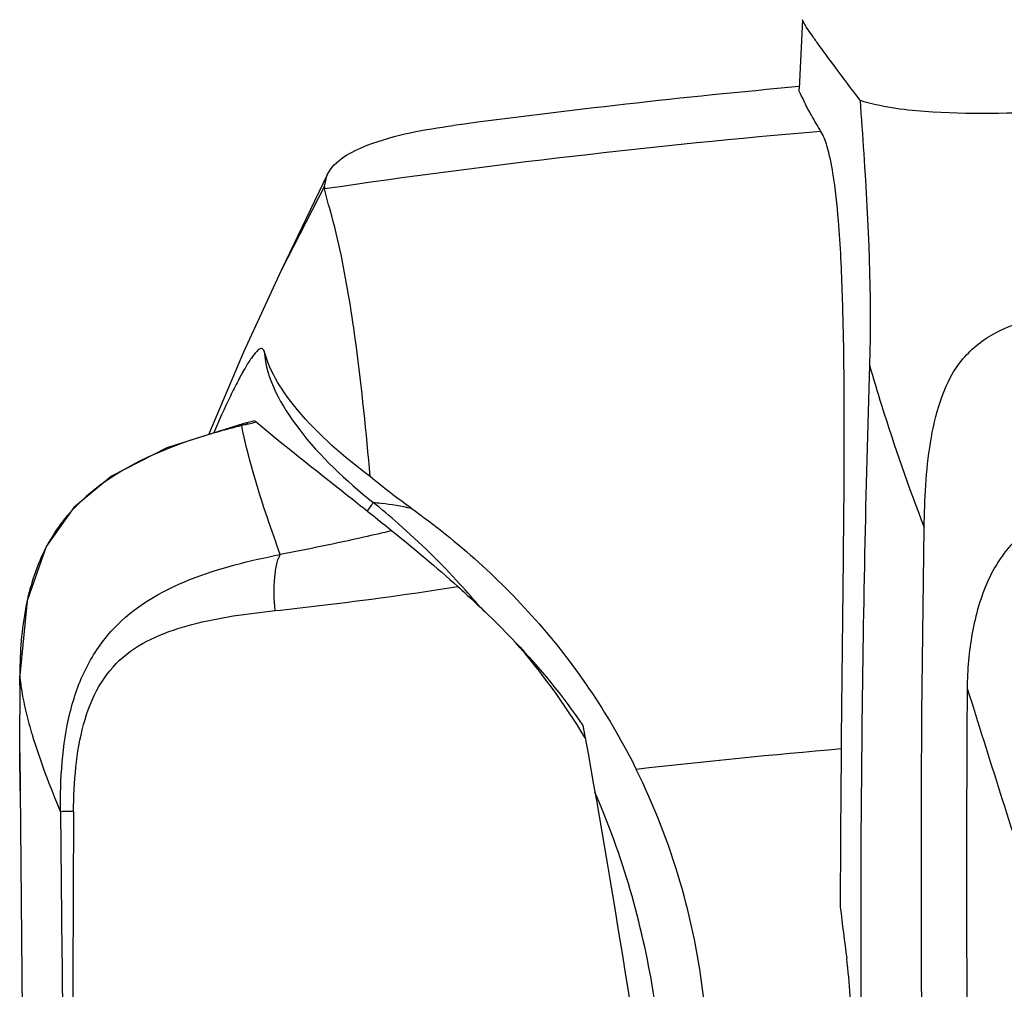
# Model space of a CAD drawing. Header units: millimetres. Extents: x 0 to 4000, y 0 to 3000.
# Tile 84 of 170: x 645 to 765, y 2177 to 2296. Entities that reach past the tile are written whole.
import ezdxf

# ---------------------------------------------------------------- set-up
doc = ezdxf.new("R2010")
doc.units = ezdxf.units.MM
doc.header["$LTSCALE"] = 219.99956
doc.layers.get('0').update_dxf_attribs({"linetype": 'CONTINUOUS'})

msp = doc.modelspace()

# ---------------------------------------------------------------- linework, layer by layer
at = {"color": 7, "linetype": 'CONTINUOUS'}
for p, q in [((740.34, 2295.89), (739.94, 2287.5)), ((682.32, 2276.92), (676.69, 2265.23)), ((681.96, 2275.57), (682.32, 2276.92)), ((672.65, 2246.67), (672.14, 2246.55)), ((673.49, 2246.88), (672.65, 2246.67)), ((644.78, 2206.32), (644.76, 2210.97)), ((644.83, 2201.66), (644.78, 2206.32)), ((644.78, 2206.32), (645.28, 2148.43))]:
    msp.add_line(p, q, dxfattribs=at)
at = {"color": 9, "linetype": 'CONTINUOUS'}
for p, q in [((681.97, 2275.57), (676.69, 2265.23)), ((672.2, 2246.38), (672.36, 2246.42)), ((672.36, 2246.42), (673.22, 2246.63)), ((672.37, 2246.42), (673.22, 2246.63)), ((673.22, 2246.63), (673.65, 2246.74)), ((673.22, 2246.63), (673.65, 2246.74)), ((644.77, 2215.94), (644.77, 2215.74)), ((644.78, 2215.93), (644.77, 2215.74)), ((644.77, 2215.77), (644.77, 2215.74))]:
    msp.add_line(p, q, dxfattribs=at)
at = {"color": 7, "linetype": 'CONTINUOUS'}
for points in [[(676.69, 2265.24), (672.1, 2255.28), (667.82, 2245.19)], [(672.14, 2246.55), (662.71, 2243.58), (655.96, 2240.12), (651.37, 2236.29), (648, 2231.53), (645.66, 2224.9), (644.77, 2215.77)], [(673.49, 2246.88), (673.52, 2246.85), (673.65, 2246.74)]]:
    msp.add_lwpolyline(points, dxfattribs=at)
for centre, radius, start, end in [((830.78, 1291.85), 1000, 95.21328, 97.64532), ((1381.98, 2212.48), 737.22, 179.83897, 180.11747), ((2825.42, 2183.31), 2080.47, 179.35318, 179.88535), ((643.72, 2166.65), 85.11, 6.4779, 26.2578), ((1473.25, 2275.64), 733.61, 186.90283, 187.3978)]:
    msp.add_arc(centre, radius, start, end, dxfattribs=at)
at = {"color": 9, "linetype": 'CONTINUOUS'}
for centre, radius, start, end in [((830.61, 1258.54), 1027.48, 94.91348, 98.31663), ((689.75, 2174.25), 74.24, 103.6808, 103.9455), ((627.94, 2162.35), 95.69, 48.7927, 51.1912), ((666.52, 2221.86), 20.86, 140.0293, 144.9752), ((629.1, 2163.66), 93.93, 42.3168, 48.8013), ((630, 2164.51), 92.7, 39.9924, 42.3024), ((675.83, 2218.3), 30.88, 164.3742, 169.1343), ((642.54, 2165.12), 83.25, 31.1217, 41.0758), ((666.8, 2217.59), 22.11, 184.7967, 187.5401), ((830.62, 1222.18), 988.33, 94.96479, 96.42346), ((5293.17, 2170.36), 4641.92, 179.64481, 180.22108)]:
    msp.add_arc(centre, radius, start, end, dxfattribs=at)
at = {"color": 7, "linetype": 'CONTINUOUS'}
for points, knots in [([(747.37, 2286.06), (746.35, 2287.41), (744.59, 2289.74), (742.58, 2292.46), (741.43, 2294.1), (740.84, 2294.93), (740.55, 2295.49), (740.33, 2295.78), (740.34, 2295.89)], [0, 0, 0, 0, 0.419271, 0.72575, 0.836594, 0.919185, 0.973526, 1, 1, 1, 1]), ([(742.6, 2282.24), (742.21, 2282.9), (741.53, 2284.04), (740.67, 2285.59), (740.21, 2286.66), (739.88, 2287.28), (739.93, 2287.5)], [0, 0, 0, 0, 0.386039, 0.680059, 0.884508, 1, 1, 1, 1]), ([(747.37, 2286.06), (749.91, 2285.25), (757.94, 2284.21), (765.95, 2284.49), (771.29, 2284.68)], [0, 0, 0, 0, 0.332421, 1, 1, 1, 1]), ([(747.37, 2286.06), (747.53, 2283.88), (748.28, 2273.12), (748.8, 2262.31), (748.53, 2253.7)], [0, 0, 0, 0, 0.202084, 1, 1, 1, 1]), ([(682.32, 2276.92), (683.2, 2278.74), (688.8, 2281.59), (694.17, 2282.48), (697.74, 2282.96)], [0, 0, 0, 0, 0.360359, 1, 1, 1, 1]), ([(745.09, 2206.8), (745.2, 2216.53), (745.43, 2234.99), (745.53, 2256.51), (744.9, 2270.22), (744.26, 2276.34), (743.54, 2280), (742.93, 2281.7), (742.6, 2282.24)], [0, 0, 0, 0, 0.385566, 0.731395, 0.852162, 0.929364, 0.974785, 1, 1, 1, 1]), ([(687.56, 2240.07), (687.08, 2245.45), (686.19, 2254.47), (684.47, 2265.33), (683.01, 2271.64), (682.15, 2274.34), (681.99, 2275.21)], [0, 0, 0, 0, 0.45534, 0.762031, 0.925357, 1, 1, 1, 1]), ([(755.2, 2233.81), (755.26, 2237.28), (755.51, 2242.52), (756.99, 2249.33), (759.23, 2254.14), (763.28, 2257.66), (768.25, 2259.42), (773.4, 2260.25), (776.88, 2260.46), (778.62, 2260.52)], [0, 0, 0, 0, 0.250292, 0.375427, 0.500217, 0.624669, 0.749583, 0.874755, 1, 1, 1, 1]), ([(674.61, 2255.38), (674.58, 2255.48), (674.52, 2255.67), (674.1, 2255.78), (673.59, 2255.25), (672.96, 2254.47), (672.2, 2253.23), (671.36, 2251.69), (670.04, 2249.03), (669.07, 2246.87), (668.41, 2245.34)], [0, 0, 0, 0, 0.025091, 0.042413, 0.093928, 0.178805, 0.293349, 0.43474, 0.600915, 1, 1, 1, 1]), ([(687.56, 2240.07), (684.34, 2242.48), (679.19, 2246.89), (675.35, 2252.74), (674.61, 2255.38)], [0, 0, 0, 0, 0.595391, 1, 1, 1, 1]), ([(748.53, 2253.7), (748.05, 2238.3), (746.78, 2176.83), (748.07, 2115.3), (750.51, 2069.28)], [0, 0, 0, 0, 0.250542, 1, 1, 1, 1]), ([(673.65, 2246.74), (677.52, 2243.5), (683.11, 2239.13), (688.65, 2234.72), (690.21, 2233.45)], [0, 0, 0, 0, 0.716642, 1, 1, 1, 1]), ([(692.57, 2236.21), (698.28, 2232.13), (708.92, 2222.59), (716.89, 2210.68), (720.05, 2204.3)], [0, 0, 0, 0, 0.49626, 1, 1, 1, 1]), ([(773.21, 2235.3), (770.99, 2235.21), (766.51, 2233.32), (762.7, 2227.52), (760.86, 2220.96), (760.48, 2216.44), (760.46, 2214.18)], [0, 0, 0, 0, 0.247463, 0.497293, 0.748472, 1, 1, 1, 1]), ([(764.99, 1958.3), (763, 1981.06), (756.18, 2072.73), (754.1, 2164.75), (755.2, 2233.81)], [0, 0, 0, 0, 0.24861, 1, 1, 1, 1]), ([(698.26, 2226.64), (699.53, 2225.49), (701.93, 2223.26), (704.23, 2220.95), (705.3, 2219.82)], [0, 0, 0, 0, 0.523885, 1, 1, 1, 1]), ([(760.46, 2214.18), (760.15, 2174.02), (761.19, 2093.93), (765.95, 2013.97), (769.17, 1974.19)], [0, 0, 0, 0, 0.501519, 1, 1, 1, 1]), ([(713.53, 2209.65), (713.56, 2209.49), (713.62, 2209.15), (713.72, 2208.65), (713.78, 2208.31), (713.81, 2208.14)], [0, 0, 0, 0, 0.329942, 0.663305, 1, 1, 1, 1]), ([(713.81, 2208.14), (717.51, 2187.74), (721.62, 2161.88), (724.77, 2135.9), (725.38, 2130.5)], [0, 0, 0, 0, 0.79205, 1, 1, 1, 1]), ([(746.43, 2168.29), (746.41, 2169.56), (746.33, 2173.87), (746.14, 2178.18), (745.75, 2181.18)], [0, 0, 0, 0, 0.295609, 1, 1, 1, 1])]:
    msp.add_open_spline(points, degree=3, knots=knots, dxfattribs=at)
for points in [[(681.96, 2275.57), (681.96, 2275.45), (681.97, 2275.33), (681.99, 2275.21)], [(692.57, 2236.21), (690.85, 2237.43), (689.18, 2238.71), (687.56, 2240.07)], [(690.21, 2233.45), (692.95, 2231.24), (695.65, 2228.98), (698.26, 2226.64)], [(705.3, 2219.82), (708.28, 2216.65), (711.06, 2213.3), (713.53, 2209.65)], [(644.76, 2214.55), (644.76, 2214.95), (644.76, 2215.34), (644.77, 2215.74)], [(760.46, 2214.2), (763.15, 2205.67), (765.84, 2197.14), (768.54, 2188.62)]]:
    msp.add_open_spline(points, degree=3, dxfattribs=at)
at = {"color": 9, "linetype": 'CONTINUOUS'}
for points, knots in [([(674.61, 2255.38), (674.86, 2251.94), (678.96, 2244.78), (684.58, 2239.59), (687.91, 2236.92)], [0, 0, 0, 0, 0.446823, 1, 1, 1, 1]), ([(748.53, 2253.7), (749, 2252.06), (751.01, 2245.38), (753.31, 2238.79), (755.2, 2233.87)], [0, 0, 0, 0, 0.243602, 1, 1, 1, 1]), ([(671.86, 2246.3), (669.78, 2245.78), (662.08, 2243.64), (654.34, 2239.79), (650.54, 2235.26)], [0, 0, 0, 0, 0.266326, 1, 1, 1, 1]), ([(672.01, 2246.48), (671.98, 2246.46), (671.93, 2246.4), (671.88, 2246.34), (671.86, 2246.3)], [0, 0, 0, 0, 0.463549, 1, 1, 1, 1]), ([(676.58, 2230.56), (676.04, 2232.05), (674.22, 2237.21), (672.62, 2242.48), (671.87, 2246.3)], [0, 0, 0, 0, 0.28948, 1, 1, 1, 1]), ([(672.14, 2246.54), (672.11, 2246.54), (672.07, 2246.52), (672.03, 2246.5), (672.01, 2246.48)], [0, 0, 0, 0, 0.484103, 1, 1, 1, 1]), ([(672.36, 2246.42), (672.39, 2246.46), (672.43, 2246.53), (672.49, 2246.58), (672.52, 2246.61)], [0, 0, 0, 0, 0.534638, 1, 1, 1, 1]), ([(672.52, 2246.61), (672.54, 2246.62), (672.58, 2246.65), (672.63, 2246.67), (672.65, 2246.67)], [0, 0, 0, 0, 0.51532, 1, 1, 1, 1]), ([(687.23, 2235.85), (687.4, 2236.09), (687.61, 2236.44), (687.89, 2236.79), (687.91, 2236.92)], [0, 0, 0, 0, 0.695073, 1, 1, 1, 1]), ([(687.91, 2236.92), (688.24, 2236.9), (689.81, 2236.77), (691.36, 2236.47), (692.57, 2236.21)], [0, 0, 0, 0, 0.214354, 1, 1, 1, 1]), ([(690.21, 2233.45), (689.06, 2233.18), (684.54, 2232.14), (679.99, 2231.19), (676.58, 2230.55)], [0, 0, 0, 0, 0.25347, 1, 1, 1, 1]), ([(649.74, 2199.11), (649.71, 2203.15), (650.05, 2209.24), (652.63, 2216.78), (659.17, 2226.3), (669.27, 2229.1), (676.58, 2230.55)], [0, 0, 0, 0, 0.262944, 0.390943, 0.51508, 1, 1, 1, 1]), ([(675.94, 2223.69), (675.82, 2225.05), (675.78, 2227.35), (676.13, 2229.71), (676.58, 2230.55)], [0, 0, 0, 0, 0.589236, 1, 1, 1, 1]), ([(675.94, 2223.69), (677.75, 2223.88), (685.21, 2224.73), (692.65, 2225.76), (698.26, 2226.64)], [0, 0, 0, 0, 0.243222, 1, 1, 1, 1]), ([(651.34, 2199.13), (651.35, 2200.95), (651.51, 2204.53), (652.37, 2209.73), (654.15, 2214.45), (658.22, 2219.46), (666.1, 2222.48), (672.53, 2223.33), (675.94, 2223.69)], [0, 0, 0, 0, 0.136204, 0.268815, 0.393996, 0.510226, 0.742402, 1, 1, 1, 1]), ([(644.88, 2214.68), (644.92, 2214.41), (645.09, 2213.25), (645.33, 2212.1), (645.55, 2211.22)], [0, 0, 0, 0, 0.233042, 1, 1, 1, 1]), ([(645.55, 2211.22), (645.76, 2210.33), (646.91, 2206.21), (648.45, 2202.21), (649.74, 2199.11)], [0, 0, 0, 0, 0.214588, 1, 1, 1, 1]), ([(723.15, 2169.16), (722.9, 2171.84), (721.5, 2182.9), (718.39, 2193.78), (714.99, 2201.53)], [0, 0, 0, 0, 0.241334, 1, 1, 1, 1]), ([(651.34, 2199.13), (651.15, 2199.14), (650.61, 2199.13), (650.07, 2199.17), (649.74, 2199.11)], [0, 0, 0, 0, 0.36196, 1, 1, 1, 1])]:
    msp.add_open_spline(points, degree=3, knots=knots, dxfattribs=at)
for points in [[(649.44, 2233.83), (648.65, 2232.69), (647.96, 2231.47), (647.39, 2230.21)], [(647.39, 2230.21), (646.87, 2229.05), (646.44, 2227.84), (646.1, 2226.62)], [(645.51, 2224.12), (644.99, 2221.43), (644.79, 2218.68), (644.77, 2215.94)], [(649.74, 2199.11), (649.89, 2183.85), (650.05, 2168.59), (650.2, 2153.34)]]:
    msp.add_open_spline(points, degree=3, dxfattribs=at)

doc.saveas('drawing.dxf')
